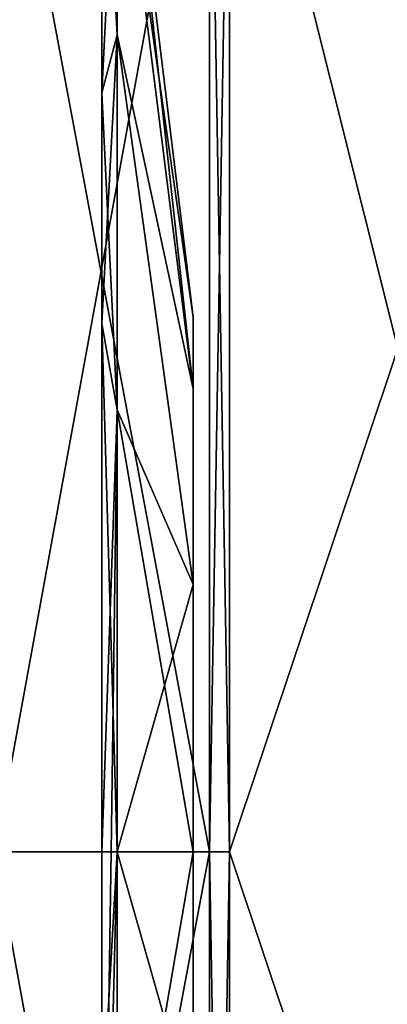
# Model space of a CAD drawing. Extents: x -100 to 297, y -1575 to 75.
# Tile 68 of 256: x 230.23 to 233.67, y -1473.43 to -1464.22. Entities that reach past the tile are written whole.
import ezdxf

# ---------------------------------------------------------------- set-up
doc = ezdxf.new("R2010")
doc.units = 0
doc.header["$LTSCALE"] = 41.718519
for name, color, linetype in [('393', 7, 'CONTINUOUS'), ('394', 7, 'CONTINUOUS'), ('395', 7, 'CONTINUOUS'), ('396', 7, 'CONTINUOUS'), ('399', 7, 'CONTINUOUS'), ('400', 7, 'CONTINUOUS'), ('562', 7, 'CONTINUOUS'), ('563', 7, 'CONTINUOUS'), ('564', 7, 'CONTINUOUS'), ('565', 7, 'CONTINUOUS'), ('566', 7, 'CONTINUOUS'), ('567', 7, 'CONTINUOUS')]:
    doc.layers.add(name, color=color, linetype=linetype)

msp = doc.modelspace()

# ---------------------------------------------------------------- linework, layer by layer
at = {"layer": '393', "linetype": 'CONTINUOUS'}
for points in [[(233.7698, -1467.2916, 20.6289), (233.7698, -1458.8073, 16.5431), (232.1949, -1461.0087, 19.0374), (233.7698, -1467.2916, 20.6289)], [(232.1949, -1472, 21.9825), (233.7698, -1467.2916, 20.6289), (232.1949, -1461.0087, 19.0374), (232.1949, -1472, 21.9825)], [(233.7698, -1476.7084, 20.6289), (233.7698, -1467.2916, 20.6289), (232.1949, -1472, 21.9825), (233.7698, -1476.7084, 20.6289)], [(232.1949, -1482.9913, 19.0374), (233.7698, -1476.7084, 20.6289), (232.1949, -1472, 21.9825), (232.1949, -1482.9913, 19.0374)]]:
    msp.add_3dface(points, dxfattribs=at)
at = {"layer": '394', "linetype": 'CONTINUOUS'}
for points in [[(233.7698, -1458.8073, -16.5431), (233.7698, -1467.2916, -20.6289), (232.1949, -1461.0087, -19.0374), (233.7698, -1458.8073, -16.5431)], [(232.1949, -1461.0087, -19.0374), (233.7698, -1467.2916, -20.6289), (232.1949, -1472, -21.9825), (232.1949, -1461.0087, -19.0374)], [(233.7698, -1467.2916, -20.6289), (233.7698, -1476.7084, -20.6289), (232.1949, -1472, -21.9825), (233.7698, -1467.2916, -20.6289)], [(232.1949, -1472, -21.9825), (233.7698, -1476.7084, -20.6289), (232.1949, -1482.9913, -19.0374), (232.1949, -1472, -21.9825)]]:
    msp.add_3dface(points, dxfattribs=at)
at = {"layer": '395', "linetype": 'CONTINUOUS'}
for points in [[(232.0094, -1472, -21.9698), (230, -1461.2786, -18.5712), (232.0094, -1461.0151, -19.0264), (232.0094, -1472, -21.9698)], [(230, -1472, -21.4438), (230, -1461.2786, -18.5712), (232.0094, -1472, -21.9698), (230, -1472, -21.4438)], [(230, -1482.7214, -18.5712), (230, -1472, -21.4438), (232.0094, -1482.9849, -19.0264), (230, -1482.7214, -18.5712)], [(232.0094, -1482.9849, -19.0264), (230, -1472, -21.4438), (232.0094, -1472, -21.9698), (232.0094, -1482.9849, -19.0264)]]:
    msp.add_3dface(points, dxfattribs=at)
at = {"layer": '396', "linetype": 'CONTINUOUS'}
for points in [[(230, -1461.2786, 18.5712), (230, -1472, 21.4438), (232.0094, -1461.0151, 19.0264), (230, -1461.2786, 18.5712)], [(232.0094, -1461.0151, 19.0264), (230, -1472, 21.4438), (232.0094, -1472, 21.9698), (232.0094, -1461.0151, 19.0264)], [(230, -1472, 21.4438), (230, -1482.7214, 18.5712), (232.0094, -1472, 21.9698), (230, -1472, 21.4438)], [(232.0094, -1472, 21.9698), (230, -1482.7214, 18.5712), (232.0094, -1482.9849, 19.0264), (232.0094, -1472, 21.9698)]]:
    msp.add_3dface(points, dxfattribs=at)
at = {"layer": '399', "linetype": 'CONTINUOUS'}
for points in [[(232.1949, -1472, 21.9825), (232.1949, -1461.0087, 19.0374), (232.0094, -1472, 21.9698), (232.1949, -1472, 21.9825)], [(232.1949, -1461.0087, 19.0374), (232.0094, -1461.0151, 19.0264), (232.0094, -1472, 21.9698), (232.1949, -1461.0087, 19.0374)], [(232.1949, -1482.9913, 19.0374), (232.1949, -1472, 21.9825), (232.0094, -1482.9849, 19.0264), (232.1949, -1482.9913, 19.0374)], [(232.1949, -1472, 21.9825), (232.0094, -1472, 21.9698), (232.0094, -1482.9849, 19.0264), (232.1949, -1472, 21.9825)]]:
    msp.add_3dface(points, dxfattribs=at)
at = {"layer": '400', "linetype": 'CONTINUOUS'}
for points in [[(232.1949, -1461.0087, -19.0374), (232.1949, -1472, -21.9825), (232.0094, -1461.0151, -19.0264), (232.1949, -1461.0087, -19.0374)], [(232.1949, -1472, -21.9825), (232.0094, -1472, -21.9698), (232.0094, -1461.0151, -19.0264), (232.1949, -1472, -21.9825)], [(232.1949, -1472, -21.9825), (232.1949, -1482.9913, -19.0374), (232.0094, -1472, -21.9698), (232.1949, -1472, -21.9825)], [(232.1949, -1482.9913, -19.0374), (232.0094, -1482.9849, -19.0264), (232.0094, -1472, -21.9698), (232.1949, -1482.9913, -19.0374)]]:
    msp.add_3dface(points, dxfattribs=at)
at = {"layer": '562', "linetype": 'CONTINUOUS'}
for points in [[(231.857, -1467.0002), (231.857, -1467.6699, -2.5), (231.857, -1467.6699, 2.5), (231.857, -1467.0002)], [(231.857, -1467.6699, -2.5), (231.857, -1469.5001, -4.3299), (231.857, -1467.6699, 2.5), (231.857, -1467.6699, -2.5)], [(231.857, -1467.6699, 2.5), (231.857, -1469.5001, -4.3299), (231.857, -1469.5001, 4.3299), (231.857, -1467.6699, 2.5)], [(231.857, -1472, -5), (231.857, -1472, 5), (231.857, -1469.5001, 4.3299), (231.857, -1472, -5)], [(231.857, -1469.5001, -4.3299), (231.857, -1472, -5), (231.857, -1469.5001, 4.3299), (231.857, -1469.5001, -4.3299)], [(231.857, -1474.4999, 4.3299), (231.857, -1472, 5), (231.857, -1474.4999, -4.3299), (231.857, -1474.4999, 4.3299)], [(231.857, -1474.4999, -4.3299), (231.857, -1472, 5), (231.857, -1472, -5), (231.857, -1474.4999, -4.3299)]]:
    msp.add_3dface(points, dxfattribs=at)
at = {"layer": '563', "linetype": 'CONTINUOUS'}
for points in [[(231.857, -1467.0002), (231.857, -1467.6699, 2.5), (231.1443, -1461.1953, 0), (231.857, -1467.0002)], [(231.1443, -1462.0178, -4.1348), (231.857, -1467.0002), (231.1443, -1461.1953, 0), (231.1443, -1462.0178, -4.1348)], [(231.1443, -1461.1953, 0), (231.857, -1467.6699, 2.5), (231.1443, -1462.0178, 4.1348), (231.1443, -1461.1953, 0)], [(231.857, -1467.6699, -2.5), (231.857, -1467.0002), (231.1443, -1462.0178, -4.1348), (231.857, -1467.6699, -2.5)], [(231.1443, -1464.3599, -7.6401), (231.857, -1467.6699, -2.5), (231.1443, -1462.0178, -4.1348), (231.1443, -1464.3599, -7.6401)], [(231.1443, -1462.0178, 4.1348), (231.857, -1467.6699, 2.5), (231.1443, -1464.3599, 7.6401), (231.1443, -1462.0178, 4.1348)], [(231.857, -1469.5001, -4.3299), (231.857, -1467.6699, -2.5), (231.1443, -1464.3599, -7.6401), (231.857, -1469.5001, -4.3299)], [(231.1443, -1467.8652, -9.9822), (231.857, -1469.5001, -4.3299), (231.1443, -1464.3599, -7.6401), (231.1443, -1467.8652, -9.9822)], [(231.857, -1467.6699, 2.5), (231.857, -1469.5001, 4.3299), (231.1443, -1464.3599, 7.6401), (231.857, -1467.6699, 2.5)], [(231.1443, -1464.3599, 7.6401), (231.857, -1469.5001, 4.3299), (231.1443, -1467.8652, 9.9822), (231.1443, -1464.3599, 7.6401)], [(231.857, -1469.5001, 4.3299), (231.857, -1472, 5), (231.1443, -1467.8652, 9.9822), (231.857, -1469.5001, 4.3299)], [(231.857, -1472, 5), (231.1443, -1472, 10.8047), (231.1443, -1467.8652, 9.9822), (231.857, -1472, 5)], [(231.1443, -1472, -10.8047), (231.857, -1469.5001, -4.3299), (231.1443, -1467.8652, -9.9822), (231.1443, -1472, -10.8047)], [(231.857, -1472, -5), (231.857, -1469.5001, -4.3299), (231.1443, -1472, -10.8047), (231.857, -1472, -5)]]:
    msp.add_3dface(points, dxfattribs=at)
at = {"layer": '564', "linetype": 'CONTINUOUS'}
for points in [[(231.857, -1472, 5), (231.857, -1474.4999, 4.3299), (231.1443, -1472, 10.8047), (231.857, -1472, 5)], [(231.1443, -1472, 10.8047), (231.857, -1474.4999, 4.3299), (231.1443, -1476.1347, 9.9822), (231.1443, -1472, 10.8047)], [(231.857, -1474.4999, -4.3299), (231.857, -1472, -5), (231.1443, -1476.1347, -9.9822), (231.857, -1474.4999, -4.3299)], [(231.857, -1472, -5), (231.1443, -1472, -10.8047), (231.1443, -1476.1347, -9.9822), (231.857, -1472, -5)]]:
    msp.add_3dface(points, dxfattribs=at)
at = {"layer": '565', "linetype": 'CONTINUOUS'}
for points in [[(231, -1464.9005, -8.9037), (231.1443, -1462.0178, -4.1348), (231, -1460.8981, -2.5347), (231, -1464.9005, -8.9037)], [(231.1443, -1462.0178, 4.1348), (231.1443, -1464.3599, 7.6401), (231, -1461.7401, 4.9406), (231.1443, -1462.0178, 4.1348)], [(231, -1461.7401, 4.9406), (231.1443, -1464.3599, 7.6401), (231, -1467.0594, 10.2599), (231, -1461.7401, 4.9406)], [(231.1443, -1464.3599, -7.6401), (231.1443, -1462.0178, -4.1348), (231, -1464.9005, -8.9037), (231.1443, -1464.3599, -7.6401)], [(231.1443, -1467.8652, -9.9822), (231.1443, -1464.3599, -7.6401), (231, -1464.9005, -8.9037), (231.1443, -1467.8652, -9.9822)], [(231.1443, -1464.3599, 7.6401), (231.1443, -1467.8652, 9.9822), (231, -1467.0594, 10.2599), (231.1443, -1464.3599, 7.6401)], [(231, -1472, -11.3877), (231.1443, -1467.8652, -9.9822), (231, -1464.9005, -8.9037), (231, -1472, -11.3877)], [(231.1443, -1467.8652, 9.9822), (231.1443, -1472, 10.8047), (231, -1467.0594, 10.2599), (231.1443, -1467.8652, 9.9822)], [(231, -1467.0594, 10.2599), (231.1443, -1472, 10.8047), (231, -1474.5347, 11.1019), (231, -1467.0594, 10.2599)], [(231.1443, -1467.8652, -9.9822), (231, -1472, -11.3877), (231.0897, -1472, -11.1005), (231.1443, -1467.8652, -9.9822)], [(231.1443, -1472, -10.8047), (231.1443, -1467.8652, -9.9822), (231.0897, -1472, -11.1005), (231.1443, -1472, -10.8047)], [(231.1443, -1472, 10.8047), (231.1443, -1476.1347, 9.9822), (231, -1474.5347, 11.1019), (231.1443, -1472, 10.8047)]]:
    msp.add_3dface(points, dxfattribs=at)
at = {"layer": '566', "linetype": 'CONTINUOUS'}
for points in [[(231, -1472, -11.3877), (231, -1477.6933, -9.8622), (231.0897, -1472, -11.1005), (231, -1472, -11.3877)], [(231.1443, -1476.1347, -9.9822), (231.1443, -1472, -10.8047), (231, -1477.6933, -9.8622), (231.1443, -1476.1347, -9.9822)], [(231, -1477.6933, -9.8622), (231.1443, -1472, -10.8047), (231.0897, -1472, -11.1005), (231, -1477.6933, -9.8622)]]:
    msp.add_3dface(points, dxfattribs=at)
at = {"layer": '567', "linetype": 'CONTINUOUS'}
for points in [[(231, -1481.8622, -5.6933), (231, -1464.9005, -8.9037), (231, -1460.8981, -2.5347), (231, -1481.8622, -5.6933)], [(231, -1483.3877, 0), (231, -1460.8981, -2.5347), (231, -1461.7401, 4.9406), (231, -1483.3877, 0)], [(231, -1483.3877, 0), (231, -1481.8622, -5.6933), (231, -1460.8981, -2.5347), (231, -1483.3877, 0)], [(231, -1461.7401, 4.9406), (231, -1467.0594, 10.2599), (231, -1480.9037, 7.0995), (231, -1461.7401, 4.9406)], [(231, -1483.3877, 0), (231, -1461.7401, 4.9406), (231, -1480.9037, 7.0995), (231, -1483.3877, 0)], [(231, -1477.6933, -9.8622), (231, -1472, -11.3877), (231, -1464.9005, -8.9037), (231, -1477.6933, -9.8622)], [(231, -1481.8622, -5.6933), (231, -1477.6933, -9.8622), (231, -1464.9005, -8.9037), (231, -1481.8622, -5.6933)], [(231, -1467.0594, 10.2599), (231, -1474.5347, 11.1019), (231, -1480.9037, 7.0995), (231, -1467.0594, 10.2599)]]:
    msp.add_3dface(points, dxfattribs=at)

doc.saveas('drawing.dxf')
